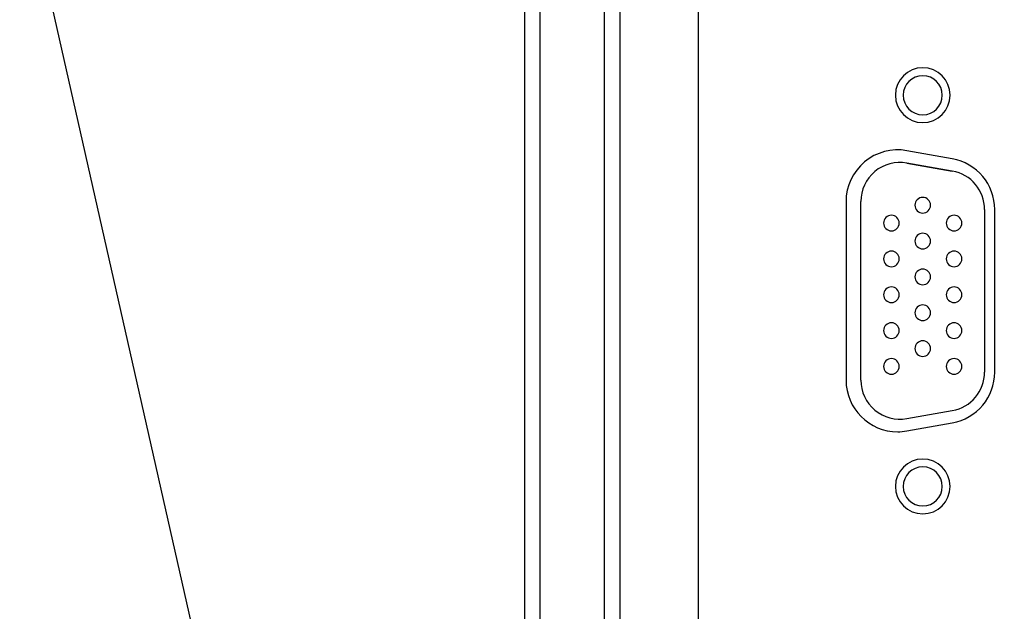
# Model space of a CAD drawing. Header units: millimetres. Extents: x 0 to 1118, y 0 to 864.
# Tile 19 of 256: x 70.84 to 86.56, y 352.03 to 361.48. Entities that reach past the tile are written whole.
import ezdxf

# ---------------------------------------------------------------- set-up
doc = ezdxf.new("R2010")
doc.units = ezdxf.units.MM
doc.dimstyles.new('SLDDIMSTYLE2', dxfattribs={"dimtxt": 0.18, "dimasz": 0.762, "dimexe": 0, "dimexo": 0.0625, "dimgap": 0, "dimtad": 0, "dimtih": 1, "dimtoh": 1, "dimdec": 0, "dimrnd": 1e-09, "dimzin": 0, "dimdsep": 46, "dimtxsty": 'Standard', "dimblk1": 'DOT', "dimblk2": 'DOT', "dimsah": 1, "dimcen": 0.09, "dimadec": 0, "dimazin": 0, "dimtfac": 0.762, "dimtdec": 0, "dimtofl": 0, "dimtmove": 0, "dimatfit": 3, "dimldrblk": 'DOT', "dimfxl": 1, "dimfrac": 2, "dimtolj": 1, "dimtzin": 0, "dimarcsym": 0})

# ---------------------------------------------------------------- blocks, each defined once
blk = doc.blocks.new('_Dot')
at = {"color": 0, "linetype": 'ByBlock', "lineweight": -2}
blk.add_line((-0.5, 0), (-1, 0), dxfattribs=at)
at = {"color": 0, "linetype": 'ByBlock', "const_width": 0.5}
blk.add_lwpolyline([(-0.25, 0, 1), (0.25, 0, 1)], format="xyb", close=True, dxfattribs=at)

msp = doc.modelspace()

# ---------------------------------------------------------------- linework, layer by layer
at = {"color": 7, "linetype": 'Continuous', "lineweight": 25}
for p, q in [((78.8994, 425.6556), (78.8994, 286.5306)), ((80.1744, 292.2302), (80.1744, 380.0556)), ((80.4244, 292.2302), (80.4244, 380.0556)), ((81.6744, 292.4802), (81.6744, 379.8056)), ((85.7249, 359.2602), (84.9999, 359.3889)), ((85.7267, 359.0638), (85.0017, 359.1916)), ((85.0017, 359.1916), (85.0017, 359.1916)), ((85.0017, 359.1916), (85.7267, 359.0638)), ((85.7267, 359.0638), (85.7267, 359.0638)), ((84.0307, 358.5766), (84.0307, 355.7241)), ((84.2682, 355.7246), (84.2682, 358.5761)), ((84.2682, 358.5761), (84.2682, 358.5761)), ((86.2432, 358.4482), (86.2432, 358.4483)), ((86.2432, 358.4482), (86.2432, 355.8524)), ((86.4057, 355.8529), (86.4057, 358.4479)), ((85.0017, 355.1091), (85.7267, 355.2369)), ((84.9999, 354.9118), (85.7249, 355.0406))]:
    msp.add_line(p, q, dxfattribs=at)
at = {"color": 8, "linetype": 'Continuous', "lineweight": 25}
msp.add_line((79.1494, 286.5306), (79.1494, 423.4599), dxfattribs=at)
at = {"color": 7, "linetype": 'Continuous', "lineweight": 25}
for centre, radius, start, end in [((85.2557, 360.2754), 0.4375, 90, 270), ((85.2557, 360.2754), 0.4375, 270, 90), ((85.2557, 360.2741), 0.3125, 0, 180), ((85.2557, 360.2741), 0.3125, 180, 0), ((85.2557, 360.2741), 0.3125, 180, 0), ((84.8557, 358.5766), 0.825, 79.93004, 180), ((85.5807, 358.4479), 0.825, 0, 79.93004), ((84.8932, 358.5761), 0.625, 80, 180), ((84.8932, 358.5761), 0.625, 80, 180), ((85.6182, 358.4482), 0.625, 0, 80), ((85.6182, 358.4483), 0.625, 0, 80), ((85.2557, 358.5178), 0.125, 0, 180), ((85.2557, 358.5179), 0.125, 180, 0), ((85.2557, 358.5178), 0.125, 180, 0), ((84.7557, 358.2328), 0.125, 0, 180), ((85.7557, 358.2328), 0.125, 0, 180), ((84.7557, 358.2329), 0.125, 180, 0), ((84.7557, 358.2328), 0.125, 180, 0), ((85.7557, 358.2329), 0.125, 180, 0), ((85.7557, 358.2328), 0.125, 180, 0), ((85.2557, 357.9453), 0.125, 0, 180), ((85.2557, 357.9454), 0.125, 180, 0), ((85.2557, 357.9453), 0.125, 180, 0), ((84.7557, 357.6603), 0.125, 0, 180), ((84.7557, 357.6604), 0.125, 180, 0), ((84.7557, 357.6603), 0.125, 180, 0), ((85.7557, 357.6603), 0.125, 0, 180), ((85.7557, 357.6604), 0.125, 180, 0), ((85.7557, 357.6603), 0.125, 180, 0), ((85.2557, 357.3728), 0.125, 0, 180), ((85.2557, 357.3729), 0.125, 180, 0), ((85.2557, 357.3728), 0.125, 180, 0), ((84.7557, 357.0878), 0.125, 0, 180), ((85.7557, 357.0878), 0.125, 0, 180), ((84.7557, 357.0879), 0.125, 180, 0), ((84.7557, 357.0878), 0.125, 180, 0), ((85.7557, 357.0879), 0.125, 180, 0), ((85.7557, 357.0878), 0.125, 180, 0), ((85.2557, 356.8003), 0.125, 0, 180), ((85.2557, 356.8004), 0.125, 180, 0), ((85.2557, 356.8003), 0.125, 180, 0), ((84.7557, 356.5153), 0.125, 0, 180), ((85.7557, 356.5153), 0.125, 0, 180), ((84.7557, 356.5154), 0.125, 180, 0), ((84.7557, 356.5153), 0.125, 180, 0), ((85.7557, 356.5154), 0.125, 180, 0), ((85.7557, 356.5153), 0.125, 180, 0), ((85.2557, 356.2278), 0.125, 0, 180), ((85.2557, 356.2279), 0.125, 180, 0), ((85.2557, 356.2278), 0.125, 180, 0), ((84.7557, 355.9428), 0.125, 0, 180), ((84.7557, 355.9429), 0.125, 180, 0), ((84.7557, 355.9428), 0.125, 180, 0), ((85.7557, 355.9428), 0.125, 0, 180), ((85.7557, 355.9429), 0.125, 180, 0), ((85.7557, 355.9428), 0.125, 180, 0), ((85.5807, 355.8529), 0.825, 280.06996, 0), ((85.6182, 355.8524), 0.625, 280, 0), ((84.8557, 355.7241), 0.825, 180, 270), ((84.8932, 355.7246), 0.625, 180, 280), ((84.8557, 355.7241), 0.825, 270, 280.06996), ((85.2557, 354.0254), 0.4375, 90, 270), ((85.2557, 354.0254), 0.4375, 270, 90), ((85.2557, 354.0266), 0.3125, 0, 180), ((85.2557, 354.0266), 0.3125, 180, 0), ((85.2557, 354.0266), 0.3125, 180, 0)]:
    msp.add_arc(centre, radius, start, end, dxfattribs=at)

# ---------------------------------------------------------------- leaders
at = {"color": 7, "linetype": 'Continuous', "lineweight": 0}
msp.add_leader([(86.1772, 295.9157), (40.3495, 499.3252), (46.6995, 499.3252)], dimstyle='SLDDIMSTYLE2', dxfattribs=at)

doc.saveas('drawing.dxf')
